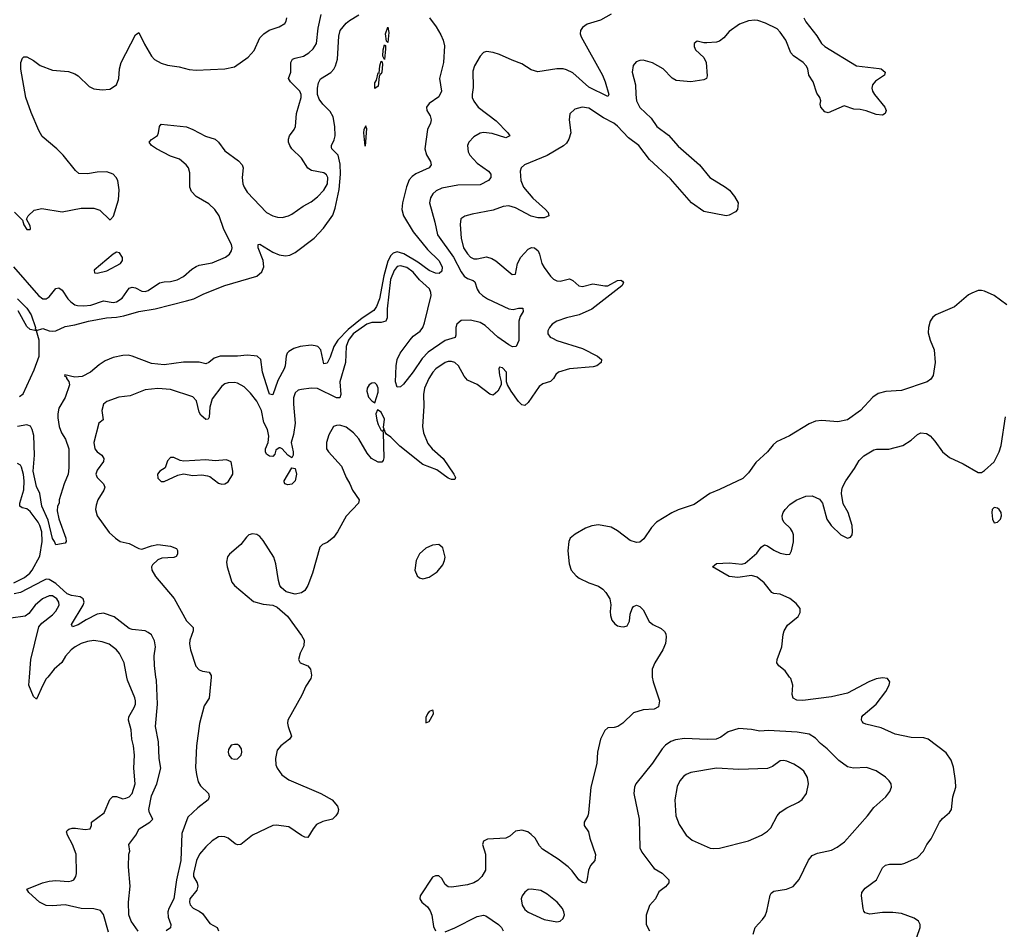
# Model space of a CAD drawing. Header units: inches. Extents: x 1449094 to 1618372, y 389908 to 534307.
# Tile 184 of 256: x 1532884 to 1539053, y 428420 to 434118. Entities that reach past the tile are written whole.
import ezdxf

# ---------------------------------------------------------------- set-up
doc = ezdxf.new("R2010")
doc.units = ezdxf.units.IN
doc.header["$MEASUREMENT"] = 0
doc.layers.add('B5432', color=7, linetype='Continuous')
doc.layers.add('B5433', color=7, linetype='Continuous')

msp = doc.modelspace()

# ---------------------------------------------------------------- linework, layer by layer
at = {"layer": 'B5432', "color": 5}
for points, elevation in [([(1533440.8, 428400.8), (1533410, 428512.6), (1533390, 428537.5), (1533350, 428547.7), (1533270, 428549.4), (1533170, 428572.2), (1533090, 428565.6), (1533050, 428568.1), (1533007.8, 428590), (1532941, 428650), (1532929.7, 428670), (1533027.3, 428710), (1533070, 428720.9), (1533110, 428725), (1533190, 428719.7), (1533210, 428722.4), (1533223.6, 428730), (1533237.2, 428750), (1533240.4, 428770), (1533237.7, 428890), (1533215.9, 428950), (1533184.7, 429010), (1533178, 429030), (1533182.3, 429037.7), (1533192.2, 429047.8), (1533213.3, 429053.3), (1533234.2, 429054.2), (1533295.3, 429044.7), (1533326, 429050), (1533334.7, 429070), (1533335.1, 429090), (1533412.9, 429150), (1533450, 429233), (1533467.6, 429252.4), (1533490, 429251.8), (1533530, 429237.8), (1533550, 429240.3), (1533570, 429250.4), (1533588.8, 429271.2), (1533607.2, 429330), (1533598.7, 429430), (1533604.7, 429510), (1533598.3, 429570), (1533586.4, 429610), (1533583.8, 429670), (1533566.6, 429730), (1533568.7, 429750), (1533602.4, 429810), (1533609.8, 429830), (1533610.9, 429850), (1533606.9, 429870), (1533560.6, 429980.6), (1533556.8, 430000)], 580), ([(1533060.4, 430000), (1533051.3, 429988.7), (1533029.2, 429950), (1532990, 429860.9), (1532970, 429878), (1532942.8, 429950), (1532946.5, 430000)], 580), ([(1533627.2, 428407.2), (1533582, 428470), (1533569.3, 428510), (1533565.2, 428590), (1533577.2, 428690), (1533565.2, 428810), (1533569, 428890), (1533574, 428910), (1533569.2, 428950), (1533612.7, 429010), (1533632.7, 429050), (1533700.9, 429090), (1533719.5, 429110), (1533696.9, 429150), (1533694.6, 429170), (1533710, 429254.9), (1533743, 429330), (1533768.5, 429430), (1533759.2, 429490), (1533753.6, 429593.6), (1533735.8, 429690), (1533748.2, 429830), (1533741, 429981), (1533738.4, 430000)], 560), ([(1534083.6, 430000), (1534072.5, 429867.5), (1534041.1, 429818.9), (1534012.1, 429707.9), (1533991.9, 429570), (1533987, 429433), (1533991.3, 429390), (1534003.3, 429343.3), (1534018, 429318), (1534067.3, 429270), (1534071.3, 429250), (1534064.7, 429230), (1533999.6, 429180.4), (1533938.9, 429121.1), (1533900.6, 429019.4), (1533894.8, 428850), (1533866.6, 428730), (1533850, 428609.5), (1533818.4, 428550), (1533813.4, 428530), (1533815.1, 428495.1), (1533831.4, 428450), (1533830.2, 428429.8), (1533802, 428410)], 560), ([(1534710.4, 430000), (1534708.7, 429990), (1534677.9, 429942.1), (1534653, 429887), (1534565, 429730), (1534562.2, 429710), (1534565.8, 429690), (1534588.2, 429630), (1534575.5, 429610), (1534521.6, 429570), (1534498.7, 429541.3), (1534487, 429490), (1534490.3, 429450), (1534497.6, 429430), (1534527.4, 429387.4), (1534570, 429356), (1534770.5, 429270), (1534842.8, 429230), (1534874.8, 429190), (1534881, 429170), (1534878, 429150), (1534866, 429130), (1534844.7, 429110), (1534784, 429096), (1534744.2, 429075.8), (1534723, 429050), (1534690, 428994), (1534670, 428996), (1534650, 429006.6), (1534570, 429060.8), (1534491.1, 429071.1), (1534470, 429069.9), (1534343.1, 429010), (1534270, 428951.3), (1534250, 428948.5), (1534234.9, 428954.9), (1534190, 428989.6), (1534170, 428999.7), (1534150, 429002), (1534130, 428998), (1534090, 428972.8), (1534050, 428936.3), (1534010.2, 428889.8), (1533992.6, 428850), (1533973.8, 428770), (1533972.9, 428750), (1533996.5, 428710), (1534001.3, 428690), (1533994.5, 428665.5), (1533950.3, 428610), (1533948.1, 428590), (1533953, 428573), (1533971.6, 428551.6), (1534010, 428533.4), (1534030, 428518.7), (1534075.3, 428455.3), (1534122, 428430), (1534130.3, 428410)], 580), ([(1536847.9, 430000), (1536852.8, 429970), (1536893.4, 429850), (1536886.2, 429813.8), (1536860.4, 429799.6), (1536790, 429795.1), (1536730, 429775.6), (1536663, 429710), (1536633, 429690), (1536610, 429683.6), (1536570, 429682.7), (1536550, 429666), (1536522.6, 429610), (1536505.3, 429530), (1536501.3, 429458.7), (1536463.8, 429310), (1536448.5, 429150), (1536443.7, 429130), (1536421.6, 429090), (1536421.6, 429070), (1536448.4, 429030), (1536457.6, 428990), (1536492.5, 428887.5), (1536487.3, 428850), (1536461.7, 428818.3), (1536448.9, 428791.1), (1536437, 428723), (1536430, 428709.4), (1536410, 428712), (1536388.3, 428730), (1536345.6, 428785.6), (1536320.5, 428810), (1536259, 428859), (1536160.6, 428920.6), (1536142, 428942), (1536113.5, 428990), (1536090, 429013.8), (1536067.3, 429030), (1536030, 429039.8), (1535990, 429034), (1535956.1, 429003.9), (1535930, 428990.9), (1535815.3, 428984.7), (1535790, 428972), (1535784.4, 428950), (1535802.3, 428890), (1535804, 428790), (1535780.8, 428750), (1535754.4, 428725.6), (1535730, 428710.8), (1535690, 428699), (1535590, 428683.5), (1535570, 428685.6), (1535550, 428699.3), (1535530, 428737.2), (1535510, 428754.5), (1535490, 428755.6), (1535470, 428746.6), (1535393, 428630), (1535390.6, 428610), (1535404, 428590), (1535439.4, 428559.4), (1535456, 428536), (1535467.1, 428507.1), (1535476.5, 428436.5), (1535490.3, 428410.3)], 620), ([(1538505.6, 428370), (1538527.3, 428430), (1538527, 428450), (1538515.1, 428470), (1538489.3, 428490), (1538410, 428517.6), (1538354.4, 428525.6), (1538290, 428525.7), (1538210, 428515.1), (1538182.7, 428522.7), (1538173.8, 428533.8), (1538169.6, 428550), (1538158.4, 428630), (1538160.9, 428650), (1538182.2, 428677.8), (1538252, 428730), (1538290, 428804), (1538310, 428821.6), (1538333.3, 428826.7), (1538410, 428828.4), (1538430, 428834.4), (1538509.7, 428870.3), (1538547.6, 428910), (1538567.3, 428950), (1538594.6, 428985.4), (1538647.8, 429090), (1538666.7, 429113.3), (1538709.7, 429150.3), (1538722.9, 429170), (1538731.2, 429248.8), (1538749.7, 429310.3), (1538748.7, 429350), (1538735, 429435), (1538720.2, 429479.8), (1538690, 429525.1), (1538576, 429610), (1538550, 429618.3), (1538470, 429622), (1538370, 429642.6), (1538281.4, 429681.4), (1538185.3, 429705.3), (1538171.3, 429711.3), (1538162.3, 429722.3), (1538158.4, 429730), (1538161.6, 429750), (1538170, 429762), (1538251.2, 429830), (1538311.5, 429910), (1538332, 429950), (1538336, 429970), (1538322, 429990), (1538290, 429995.1), (1538250, 429988.2), (1538205.5, 429970), (1538070, 429899.8), (1537970, 429875.5), (1537792.2, 429852.2), (1537754.5, 429854.5), (1537730, 429866.6), (1537724.2, 429890), (1537728, 429950), (1537715.6, 429990), (1537708.3, 430000)], 620), ([(1537479.6, 428390), (1537492.7, 428430), (1537539.3, 428480.7), (1537555.1, 428504.9), (1537566.1, 428533.9), (1537585.7, 428634.3), (1537593.3, 428646.7), (1537610, 428658), (1537689.6, 428670.4), (1537731.3, 428688.7), (1537768.2, 428731.8), (1537826.4, 428853.6), (1537850, 428881.6), (1537884.1, 428895.9), (1537970, 428914.9), (1538005.9, 428934.1), (1538051.6, 428968.4), (1538196.2, 429130), (1538236.6, 429183.4), (1538311.8, 429250), (1538336.8, 429283.2), (1538346.3, 429310), (1538344.7, 429330), (1538333, 429350), (1538310, 429372.4), (1538250, 429413.3), (1538190, 429433.1), (1538108.6, 429428.6), (1538070, 429437.2), (1538017, 429477), (1537944.4, 429550), (1537902.7, 429582.7), (1537870, 429616.4), (1537830, 429642), (1537755.4, 429655.4), (1537575.4, 429664.6), (1537520.9, 429660.9), (1537470, 429671.3), (1537390, 429677), (1537322.6, 429657.4), (1537276.4, 429623.6), (1537249.1, 429610.9), (1537191.8, 429608.2), (1537050, 429614.4), (1536993.8, 429606.2), (1536964.6, 429595.4), (1536930, 429572.6), (1536908.9, 429550), (1536850, 429460.5), (1536744.7, 429330), (1536736.9, 429310), (1536731.3, 429270), (1536765.3, 429110), (1536770.5, 428930), (1536783.4, 428903.4), (1536850.4, 428810.4), (1536859.8, 428799.8), (1536910, 428770.6), (1536950.8, 428730), (1536950.8, 428710), (1536930, 428686), (1536890, 428654), (1536868.7, 428611.3), (1536830.3, 428569.7), (1536810, 428508), (1536809, 428450), (1536830.6, 428410)], 640), ([(1535550, 428404), (1535610, 428429.2), (1535750, 428499.6), (1535790, 428508.9), (1535804.1, 428504.1), (1535883.7, 428450), (1535903.1, 428430), (1535912.9, 428410)], 620)]:
    msp.add_lwpolyline(points, dxfattribs=dict(at, elevation=elevation))
for points, elevation in [([(1535471.8, 429791.8), (1535450, 429784), (1535438.8, 429770), (1535430, 429746), (1535430, 429714), (1535450, 429722), (1535477.2, 429770), (1535475.3, 429790)], 620), ([(1534230, 429578), (1534210, 429572.3), (1534193.7, 429546.3), (1534190.7, 429530), (1534194.8, 429510), (1534212, 429490), (1534230, 429484.9), (1534250, 429488), (1534271.8, 429510), (1534277, 429530), (1534275.1, 429550), (1534261.2, 429570), (1534250, 429577)], 580), ([(1537670, 429477.2), (1537650, 429474.7), (1537600.8, 429439.2), (1537570, 429426.2), (1537390, 429420.9), (1537250, 429428.8), (1537090, 429401.4), (1537059.5, 429390), (1537042.5, 429377.5), (1537020.3, 429350), (1537004.8, 429315.2), (1536989.2, 429230), (1536996, 429130), (1537015.4, 429075.4), (1537059.3, 429010), (1537097.5, 428977.5), (1537210, 428928.7), (1537230, 428925.3), (1537270, 428928.8), (1537450, 428974.6), (1537532.7, 429010), (1537570, 429034.9), (1537590, 429055.5), (1537631.2, 429130), (1537650, 429153.1), (1537690, 429181.5), (1537764.4, 429215.6), (1537787.9, 429232.1), (1537815.1, 429270), (1537827.1, 429330), (1537820.4, 429370), (1537797.2, 429410), (1537774.3, 429430), (1537734.1, 429454.1), (1537690, 429473.5)], 660), ([(1536088.4, 428671.6), (1536070, 428669.4), (1536050, 428653.2), (1536033, 428630), (1536027, 428610), (1536032, 428570), (1536050, 428543.1), (1536070, 428526), (1536170, 428480.3), (1536250, 428466), (1536270, 428470.7), (1536290, 428486.8), (1536297, 428510), (1536294, 428530), (1536284.5, 428550), (1536251.6, 428590), (1536190, 428639.7), (1536150, 428663.6)], 640)]:
    msp.add_lwpolyline(points, close=True, dxfattribs=dict(at, elevation=elevation))
at = {"layer": 'B5433', "color": 5}
for points, elevation in [([(1532846.5, 432570), (1533001.8, 432390), (1533030, 432369.3), (1533050, 432369.1), (1533070, 432381.1), (1533110, 432434.4), (1533130, 432438.7), (1533150, 432423.1), (1533185.8, 432370), (1533205.4, 432350), (1533230, 432332.7), (1533247.1, 432327.1), (1533285.7, 432325.7), (1533330, 432330.7), (1533410, 432356.8), (1533470, 432346), (1533490, 432350.1), (1533525.6, 432374.4), (1533570, 432436), (1533590, 432443), (1533610, 432438.2), (1533650, 432418.2), (1533670, 432416), (1533690, 432421.5), (1533759.6, 432470), (1533790, 432476.8), (1533830, 432478.4), (1533870.5, 432489.5), (1533910, 432510.2), (1533964, 432556), (1533990, 432572.1), (1534010, 432580.2), (1534090, 432594.9), (1534173.2, 432630), (1534199.5, 432650), (1534211.5, 432670), (1534214.7, 432690), (1534211.1, 432710), (1534163.8, 432803.8), (1534135.3, 432890), (1534107.1, 432930), (1534070, 432964.4), (1533990, 433009.6), (1533960.9, 433040.9), (1533949.7, 433070), (1533950, 433158), (1533941.6, 433190), (1533927.6, 433210), (1533884.8, 433244.8), (1533830, 433263.5), (1533740.9, 433310), (1533709.3, 433330), (1533696, 433350), (1533710, 433366.8), (1533747.5, 433392.5), (1533755.1, 433410), (1533759.5, 433450), (1533770, 433464), (1533930, 433446), (1533970, 433430.3), (1534049.3, 433389.3), (1534110.2, 433370.2), (1534130, 433350.4), (1534170, 433295.8), (1534254.9, 433234.9), (1534278, 433210), (1534284.4, 433190), (1534278.7, 433130), (1534282.3, 433090), (1534290, 433068.2), (1534310, 433037.6), (1534430, 432910.3), (1534470, 432888.8), (1534500.8, 432880.8), (1534530, 432879.6), (1534568.6, 432888.6), (1534590, 432899), (1534661.3, 432950), (1534710, 432977.8), (1534750, 433009.3), (1534789.8, 433050), (1534813.4, 433090), (1534815.2, 433130), (1534807, 433147), (1534790, 433158), (1534712.5, 433172.5), (1534690, 433188.2), (1534650.5, 433250.5), (1534589.7, 433310), (1534576, 433330), (1534568.4, 433351.6), (1534568.3, 433370), (1534574.7, 433390), (1534604.5, 433430), (1534612, 433450), (1534619.3, 433530), (1534648.2, 433630), (1534647.2, 433650), (1534639.3, 433670), (1534580.5, 433730), (1534569.6, 433750), (1534584.2, 433790), (1534582.5, 433850), (1534592.8, 433870), (1534610, 433878), (1534663.6, 433890), (1534696, 433910), (1534724.2, 433935.8), (1534743.7, 433970), (1534755, 434065), (1534773.3, 434150)], 560), ([(1532852.8, 432912.8), (1532902, 432862), (1532910, 432834), (1532930, 432804.7), (1532950, 432804.7), (1532951.8, 432810), (1532950, 432826), (1532928, 432868), (1532938, 432890), (1532975.1, 432924.9), (1533024.1, 432935.9), (1533150, 432915.3), (1533270, 432937.6), (1533350, 432938), (1533385.8, 432925.8), (1533450, 432864.7), (1533454, 432866), (1533472.5, 432887.5), (1533502.7, 432990), (1533506.8, 433053.2), (1533498.4, 433110), (1533489.5, 433130), (1533469.2, 433150), (1533430, 433164.2), (1533370, 433162.4), (1533310, 433151.6), (1533255.5, 433155.5), (1533234, 433174), (1533156.9, 433270), (1533118, 433310), (1533026, 433386), (1533004.4, 433424.4), (1532956.2, 433536.2), (1532923.9, 433630), (1532891.5, 433808.5), (1532892, 433850), (1532902, 433878), (1532910, 433886), (1532930, 433884.9), (1532970, 433863), (1533011.9, 433831.9), (1533090, 433801.6), (1533190, 433793), (1533230, 433779.1), (1533250, 433766.8), (1533319.3, 433699.3), (1533350, 433684.9), (1533402, 433678), (1533450, 433683), (1533492, 433710), (1533506, 433750), (1533510.7, 433810), (1533521.1, 433850), (1533610, 434023.8), (1533630, 434037.3), (1533665.5, 433965.5), (1533710.4, 433890), (1533730, 433868.4), (1533770, 433844.9), (1533810, 433834), (1533883.8, 433823.8), (1533946.6, 433806.6), (1533990, 433801.3), (1534169.5, 433810.5), (1534230, 433822), (1534315.8, 433884.2), (1534353.9, 433926.1), (1534390, 434004), (1534414, 434030), (1534447.7, 434052.3), (1534510, 434074), (1534545.3, 434094.7), (1534555.1, 434110), (1534558.7, 434130)], 580), ([(1532870, 432370.2), (1532930.1, 432310), (1532955.9, 432270), (1532983.7, 432190), (1532982, 432182), (1532990, 432171), (1533030, 432183.5), (1533069.1, 432169.1), (1533090, 432166.4), (1533110.8, 432169.2), (1533170, 432197), (1533230, 432205.7), (1533315.1, 432230), (1533429.2, 432250.8), (1533490, 432254.1), (1533537.9, 432262.1), (1533630, 432290.1), (1533733, 432307), (1533930, 432356.4), (1533975.1, 432370), (1534039, 432401), (1534170, 432454), (1534370, 432512.3), (1534400.8, 432539.2), (1534414.2, 432570), (1534409.9, 432610), (1534378, 432690), (1534378, 432710), (1534390, 432711.5), (1534470, 432661.3), (1534510, 432644.9), (1534550, 432638.7), (1534577.4, 432642.6), (1534610, 432660.5), (1534730, 432750.4), (1534787.6, 432812.4), (1534845.9, 432894.1), (1534861.6, 432938.4), (1534885.6, 433054.4), (1534894.2, 433150), (1534892.8, 433212.8), (1534878.9, 433270), (1534840.9, 433310), (1534838.9, 433318.9), (1534837.3, 433330), (1534855.2, 433364.8), (1534861.2, 433390), (1534859.1, 433450), (1534849.1, 433509.1), (1534830, 433543.8), (1534783.7, 433590), (1534760.7, 433620.7), (1534750.9, 433650), (1534751.2, 433688.8), (1534757.1, 433722.9), (1534770, 433747.9), (1534833, 433787), (1534852.4, 433807.6), (1534863.2, 433830), (1534875.1, 433870), (1534884.7, 434015.3), (1534893.4, 434050), (1534930, 434096.6), (1534950, 434113.5), (1535010, 434148.3)], 540), ([(1535452.1, 434130), (1535493.3, 434073.3), (1535523, 434023), (1535537.4, 433990), (1535546.2, 433953.8), (1535540.2, 433850), (1535514.3, 433750), (1535528, 433670), (1535510, 433635.1), (1535450, 433594), (1535433.4, 433570), (1535436.3, 433550), (1535456.5, 433516.5), (1535462, 433490), (1535458, 433470), (1535440.3, 433430), (1535422.6, 433310), (1535432.4, 433272.4), (1535457.6, 433230), (1535462.4, 433210), (1535450.4, 433190), (1535366.7, 433153.3), (1535343.3, 433136.7), (1535325.2, 433114.8), (1535308.1, 433071.9), (1535283, 432970), (1535277.8, 432930), (1535290.1, 432890.1), (1535349.7, 432789.7), (1535439.4, 432679.4), (1535511.2, 432610), (1535531.5, 432570), (1535530, 432542), (1535512.8, 432527.2), (1535490, 432529.7), (1535450, 432546.8), (1535378.9, 432598.9), (1535291.9, 432651.9), (1535250, 432663.5), (1535224.1, 432655.9), (1535210, 432641.4), (1535190, 432605.5), (1535165.9, 432514.1), (1535138.2, 432370), (1535119.3, 432320.7), (1535103, 432297), (1535030, 432247.9), (1534942.6, 432177.4), (1534878.6, 432110), (1534852.8, 432070), (1534830, 432003.5), (1534810, 431966.6), (1534790, 431961.6), (1534771.6, 432050), (1534752.1, 432070), (1534735.7, 432075.7), (1534710, 432078.2), (1534642.3, 432070), (1534601.6, 432058.4), (1534570, 432039.3), (1534559.8, 432030), (1534554, 432010), (1534548, 431950), (1534541.6, 431930), (1534502.7, 431857.3), (1534470, 431767.8), (1534450, 431772.2), (1534443.2, 431790), (1534406, 431910), (1534395, 431990), (1534371.8, 432010), (1534353, 432013), (1534310, 432015.8), (1534250, 432010.6), (1534140.7, 432010), (1534102.4, 431997.6), (1534070, 431969.7), (1534050, 431962.2), (1534010, 431972.5), (1533910, 431972), (1533790, 431956), (1533710, 431963.5), (1533590, 432011.2), (1533563.7, 432016.3), (1533530, 432015.1), (1533470, 432002), (1533419.9, 431980.1), (1533383.1, 431956.9), (1533328.2, 431910), (1533276.6, 431883.4), (1533230, 431878.9), (1533167, 431893), (1533164.9, 431890), (1533178.4, 431878.4), (1533178.4, 431870), (1533191.5, 431851.5), (1533196.9, 431830), (1533169, 431751), (1533130, 431684), (1533123.1, 431650), (1533123.4, 431623.4), (1533131.7, 431570), (1533147.2, 431530), (1533171.3, 431490), (1533191.8, 431430), (1533192.6, 431310), (1533187.2, 431270), (1533163, 431210), (1533131.3, 431110), (1533132, 431090), (1533122, 431070), (1533118.8, 431041.2), (1533130, 430991.3), (1533174.6, 430870), (1533175.3, 430850), (1533170, 430839.3), (1533110, 430829.2), (1533103, 430850), (1533090, 430867.3), (1533063.4, 430983.4), (1533022.8, 431070), (1533009.9, 431149.9), (1532990, 431194.5), (1532969.6, 431290), (1532977, 431390), (1532972.6, 431512.6), (1532963.4, 431550), (1532951.6, 431571.6), (1532930, 431580.8), (1532870, 431568.6)], 540), ([(1536590, 434153), (1536524.1, 434115.9), (1536440.5, 434090), (1536410.4, 434070), (1536398, 434050), (1536396, 434030), (1536401.5, 434010), (1536535.2, 433770), (1536552.2, 433730), (1536576, 433650), (1536570, 433638), (1536450, 433696.5), (1536350, 433785.5), (1536310, 433804.6), (1536290, 433809.9), (1536250, 433811.1), (1536130, 433791.6), (1536090, 433803.8), (1536030, 433842.7), (1535970, 433864), (1535890, 433901.1), (1535850, 433912.6), (1535810, 433918), (1535790, 433913.6), (1535770, 433889.3), (1535733.7, 433830), (1535723.2, 433796.8), (1535725.8, 433694.2), (1535718.9, 433650), (1535720.3, 433630), (1535730, 433608), (1535756.4, 433570), (1535870, 433485.3), (1535943.8, 433410), (1535956.3, 433390), (1535930, 433378.7), (1535844.5, 433404.5), (1535790, 433410.6), (1535770, 433406.8), (1535730, 433384), (1535698, 433350), (1535690.3, 433329.7), (1535693.4, 433290), (1535704.6, 433270), (1535750, 433219.6), (1535822.6, 433170), (1535836.1, 433150), (1535837.4, 433130), (1535821.1, 433110), (1535770, 433083.4), (1535630, 433082.1), (1535530, 433063.2), (1535494.9, 433045.1), (1535473.6, 433026.4), (1535458.3, 433001.7), (1535451.1, 432970), (1535485.9, 432850), (1535502.3, 432770), (1535602.5, 432630), (1535650, 432538.9), (1535670, 432511.8), (1535690, 432496.2), (1535725, 432485), (1535736.2, 432476.2), (1535750.8, 432430), (1535763, 432410), (1535783.5, 432390), (1535816.5, 432370), (1535950, 432306.4), (1535977, 432303), (1536010.4, 432310.4), (1536036, 432310), (1536038, 432290), (1536020.4, 432259.6), (1536011.5, 432228.5), (1536012, 432108), (1535996, 432070), (1535972.3, 432067.7), (1535950, 432081.1), (1535881.2, 432130), (1535801.9, 432201.9), (1535770, 432222.2), (1535710, 432235.4), (1535650, 432232.7), (1535624, 432210), (1535617.9, 432190), (1535617.5, 432142.5), (1535613, 432127), (1535550, 432108.1), (1535443.8, 432036.2), (1535405.3, 431994.7), (1535350, 431911.8), (1535290, 431835.6), (1535270, 431818.4), (1535250, 431816), (1535238.5, 431850), (1535243.2, 431950), (1535250, 431990.4), (1535268.5, 432030), (1535330, 432113), (1535350, 432135), (1535392.6, 432167.4), (1535410.3, 432189.7), (1535421.3, 432218.7), (1535462.2, 432390), (1535461.3, 432410), (1535451.6, 432431.6), (1535389.2, 432489.2), (1535350, 432536.6), (1535310, 432565.5), (1535270, 432577.1), (1535250, 432571.1), (1535230, 432547.5), (1535206.8, 432490), (1535186, 432306), (1535186.3, 432250), (1535177.5, 432230), (1535150, 432220.7), (1535090, 432221.5), (1535058.6, 432210), (1534974.7, 432150), (1534944.2, 432110), (1534930.7, 432070), (1534925.3, 431970), (1534889.6, 431850.4), (1534896.8, 431770), (1534890.9, 431749.1), (1534870, 431749.9), (1534750, 431807.7), (1534710, 431809.7), (1534650, 431802.4), (1534630, 431797.6), (1534610, 431781.2), (1534600.3, 431750), (1534599.1, 431710), (1534609.5, 431590), (1534600.6, 431519.4), (1534586, 431470), (1534598.4, 431410), (1534597.1, 431390), (1534590, 431374), (1534564, 431390), (1534529.4, 431429.4), (1534516.6, 431436.6), (1534510, 431436.2), (1534490, 431420.5), (1534483.3, 431396.7), (1534470, 431382), (1534450, 431384.6), (1534430, 431397.3), (1534424.3, 431410), (1534424.1, 431430), (1534440.7, 431470), (1534446, 431510), (1534436.3, 431550), (1534415, 431595), (1534400.5, 431670), (1534370, 431727.6), (1534330, 431779.3), (1534290, 431818.8), (1534250, 431841.2), (1534230, 431845.3), (1534190, 431844.1), (1534170, 431836.8), (1534150, 431821.5), (1534090, 431743.5), (1534076.4, 431690), (1534072.5, 431627.5), (1534064.5, 431615.5), (1534050, 431614), (1534020, 431640), (1534010, 431659.3), (1533991.4, 431730), (1533970, 431755), (1533830, 431802.3), (1533750, 431806.7), (1533670, 431798.7), (1533577.3, 431762.7), (1533505.8, 431754.2), (1533430, 431725.7), (1533410, 431709.6), (1533399.8, 431670), (1533407.7, 431612.3), (1533380.5, 431590), (1533349.2, 431470), (1533354.6, 431430), (1533370, 431410.4), (1533399.1, 431390), (1533412.2, 431370), (1533410.3, 431350), (1533370, 431296.9), (1533362.2, 431270), (1533369.5, 431249.5), (1533408.7, 431210), (1533418.7, 431190), (1533411.8, 431170), (1533374.7, 431110), (1533363.2, 431076.8), (1533359.7, 431050), (1533369.2, 431010), (1533445.3, 430905.3), (1533483.8, 430870), (1533514, 430850), (1533570, 430836.2), (1533630, 430805), (1533650, 430801.6), (1533710, 430822.2), (1533750, 430829.5), (1533830, 430819.3), (1533866.1, 430806.1), (1533873.5, 430793.5), (1533874, 430770), (1533864.9, 430755.1), (1533851, 430749), (1533775.6, 430744.4), (1533750, 430734.9), (1533717.5, 430702.5), (1533710.1, 430690), (1533711.4, 430670), (1533735.3, 430630), (1533851.8, 430491.8), (1533930, 430351.1), (1533971.6, 430310), (1533972.2, 430290), (1533950.2, 430230), (1533947.9, 430207.9), (1533954.4, 430170), (1533988.8, 430068.8), (1534010, 430044.6), (1534030, 430036.9), (1534071.4, 430031.4), (1534084.4, 430010), (1534083.6, 430000)], 560), ([(1537796.8, 434130), (1537810, 434105.5), (1537878.1, 434018.1), (1537908.4, 433970), (1537928.2, 433950), (1538128.2, 433828.2), (1538270, 433813.4), (1538281, 433810), (1538306.8, 433790), (1538302.8, 433770), (1538246, 433734), (1538228.4, 433710), (1538224.4, 433690), (1538228.5, 433670), (1538239.3, 433650), (1538305.5, 433570), (1538312.7, 433550), (1538306, 433530), (1538290, 433520.9), (1538250, 433524.2), (1538187.9, 433547.9), (1538150, 433555.6), (1538110, 433557), (1538050, 433579), (1537950, 433534), (1537930, 433541.2), (1537904.2, 433570), (1537900.7, 433590), (1537903.7, 433610), (1537897, 433630), (1537878.8, 433658.8), (1537855.5, 433730), (1537828.5, 433770), (1537821.5, 433810), (1537812.1, 433830), (1537792.4, 433850), (1537731.7, 433891.7), (1537715, 433910), (1537685.6, 433990), (1537650, 434040.3), (1537630, 434060.9), (1537557, 434097), (1537510, 434112.3), (1537490, 434115), (1537450, 434110.8), (1537394, 434090), (1537330, 434045.1), (1537296.4, 434003.6), (1537270, 433984.5), (1537250, 433978), (1537190, 433972.5), (1537170, 433972.9), (1537130, 433982.9), (1537110.7, 433970), (1537110.4, 433950), (1537118, 433930), (1537170, 433881.1), (1537186.2, 433850), (1537192.8, 433767.2), (1537187.3, 433750), (1537170, 433740.5), (1537090, 433729.8), (1536998, 433738), (1536972, 433752), (1536916.4, 433810), (1536850, 433847.4), (1536790, 433865.1), (1536770, 433863), (1536746.3, 433853.7), (1536729, 433831), (1536722.3, 433790), (1536743.2, 433710), (1536744.1, 433650), (1536750, 433610.8), (1536770, 433567.2), (1536841.1, 433501.1), (1536875.8, 433450), (1536950, 433394.7), (1537010, 433326.9), (1537143.8, 433210), (1537207.7, 433130), (1537306.8, 433070), (1537330.7, 433050), (1537362.8, 433010), (1537386, 432970), (1537381, 432930), (1537370, 432915.3), (1537330, 432894), (1537310, 432889.5), (1537170, 432916.2), (1537094.5, 432970), (1536962.3, 433122.3), (1536830, 433242.2), (1536762.9, 433330), (1536698.1, 433378.1), (1536630, 433451.7), (1536606.3, 433470), (1536543, 433503), (1536450, 433563.1), (1536409.1, 433570.9), (1536362, 433558), (1536332.2, 433527.8), (1536327, 433490), (1536338.3, 433410), (1536325.3, 433370), (1536310, 433344.2), (1536292.3, 433327.7), (1536190, 433267.6), (1536048.2, 433210), (1536027.2, 433190), (1536019.6, 433170), (1536024.1, 433110), (1536041.5, 433070), (1536100.5, 433000.5), (1536179.3, 432930), (1536195.5, 432910), (1536198.8, 432890), (1536170, 432876.2), (1536130, 432877.4), (1536090, 432888.3), (1535990, 432940.4), (1535950, 432951.8), (1535913.1, 432946.9), (1535850, 432924.1), (1535719.7, 432900.3), (1535673, 432887), (1535648.5, 432870), (1535644.4, 432835.6), (1535651.1, 432748.9), (1535666, 432690), (1535690, 432651.3), (1535710, 432631.2), (1535730, 432620.6), (1535750, 432619.7), (1535810, 432632.6), (1535842.2, 432622.2), (1535868.2, 432608.2), (1535970, 432521), (1535990, 432524.7), (1536002.9, 432590), (1536025.1, 432630), (1536070, 432681.3), (1536090.4, 432690.4), (1536110, 432688.4), (1536132.7, 432670), (1536142, 432650), (1536156.5, 432590), (1536170, 432564.9), (1536211.1, 432511.1), (1536230, 432492.2), (1536250, 432481.7), (1536270, 432480.3), (1536330, 432494.6), (1536350, 432484.9), (1536388, 432450), (1536410, 432446.5), (1536475.6, 432464.4), (1536549.6, 432450.4), (1536570, 432450.4), (1536630, 432484.9), (1536650, 432486.8), (1536661, 432481), (1536666.8, 432470), (1536656.3, 432450), (1536470, 432304.6), (1536390, 432268.2), (1536310, 432250.6), (1536250.9, 432229.1), (1536221.1, 432210), (1536203.1, 432190), (1536193.1, 432170), (1536193.4, 432150), (1536208.7, 432130), (1536222, 432122), (1536250, 432107.5), (1536410, 432058.6), (1536504.4, 432010), (1536530.4, 431990), (1536528, 431970), (1536500.7, 431950), (1536477.1, 431942.9), (1536330, 431931.9), (1536260.4, 431910), (1536244.1, 431895.9), (1536228.9, 431870), (1536210, 431851.1), (1536162.5, 431837.5), (1536139.4, 431820.6), (1536070, 431719.7), (1536050, 431702), (1536030, 431706), (1536010, 431725.6), (1535964.4, 431790), (1535940.9, 431830), (1535934.5, 431850), (1535934.7, 431910), (1535910, 431938), (1535890, 431942), (1535885.5, 431930), (1535890, 431892), (1535902, 431850), (1535900.5, 431830), (1535880.3, 431790), (1535850, 431766.9), (1535830, 431772.4), (1535750, 431832.9), (1535690, 431859.1), (1535670, 431884.7), (1535633.6, 431950), (1535610.4, 431970.4), (1535590, 431977.1), (1535570, 431976.5), (1535550, 431969.7), (1535491.7, 431930), (1535473.2, 431910), (1535447.1, 431870), (1535420.6, 431810), (1535415, 431770), (1535416.5, 431696.5), (1535408.9, 431570), (1535414.8, 431530), (1535442.3, 431462.3), (1535469, 431429), (1535537.3, 431370), (1535604.9, 431270), (1535614, 431250), (1535610, 431238), (1535590, 431237.2), (1535570, 431245.6), (1535497.9, 431297.9), (1535410, 431330.7), (1535266.5, 431446.5), (1535210, 431502.6), (1535182.4, 431522.4), (1535173.3, 431533.3), (1535170, 431548), (1535162, 431542), (1535168, 431552), (1535164, 431564), (1535170, 431615.3), (1535150, 431659.5), (1535126.8, 431673.2), (1535116.3, 431650), (1535121.7, 431610), (1535130, 431582.8), (1535150, 431544.7), (1535159.8, 431539.8), (1535161, 431530), (1535165.7, 431374.3), (1535162.8, 431357.2), (1535154.3, 431345.7), (1535130, 431345.4), (1535088, 431370), (1535061.7, 431401.7), (1535010, 431492.8), (1534976.9, 431530), (1534930, 431565.7), (1534890, 431577.4), (1534870, 431576.9), (1534851, 431570), (1534821.8, 431518.2), (1534806.4, 431470), (1534806, 431430), (1534819.1, 431410), (1534901.3, 431321.3), (1534930, 431250.8), (1534954, 431210), (1534970.4, 431170), (1535010.4, 431110), (1535008.2, 431090), (1534930, 431007.3), (1534875.3, 430910), (1534850, 430874.5), (1534810, 430842.9), (1534781, 430830), (1534765.8, 430814.2), (1534718.7, 430650), (1534690, 430573.2), (1534670, 430542), (1534650, 430527.3), (1534610, 430519.5), (1534554.2, 430534.2), (1534522, 430562), (1534514, 430574), (1534505.3, 430605.3), (1534489.7, 430710), (1534476, 430750), (1534410, 430854.5), (1534390, 430879.5), (1534370, 430894), (1534343.4, 430896.6), (1534321, 430890), (1534304.7, 430875.3), (1534270.6, 430830), (1534198, 430770), (1534186.6, 430753.4), (1534180.7, 430719.3), (1534183.7, 430690), (1534214.3, 430594.3), (1534230, 430573), (1534350, 430473.4), (1534410, 430456.4), (1534470, 430450.7), (1534498.3, 430438.3), (1534561.4, 430381.4), (1534650, 430260.7), (1534666, 430230), (1534665.5, 430194.5), (1534641, 430150), (1534631.3, 430110), (1534642, 430090), (1534690, 430071), (1534706, 430050), (1534712.7, 430012.7), (1534710.4, 430000)], 580), ([(1539070, 432332.3), (1538990, 432389.5), (1538930, 432417), (1538910, 432422), (1538890, 432420.7), (1538850, 432405.6), (1538830, 432394), (1538741, 432319), (1538624.9, 432270), (1538605.5, 432254.5), (1538588.5, 432230), (1538577.6, 432190), (1538577.3, 432157.3), (1538588.7, 432110), (1538614.6, 432050), (1538621.3, 431970), (1538608, 431890), (1538593.7, 431866.3), (1538571, 431850), (1538410, 431795.1), (1538310.4, 431789.6), (1538263.9, 431776.1), (1538230, 431752.7), (1538153.4, 431670), (1538070, 431612), (1538010, 431598.4), (1537910, 431607.6), (1537870, 431603.6), (1537830, 431587.3), (1537707.9, 431512.1), (1537626, 431474), (1537604.9, 431455.1), (1537570.4, 431410), (1537496.4, 431343.6), (1537450, 431278.4), (1537415.6, 431244.4), (1537270, 431174), (1537208, 431150), (1537110, 431080.5), (1537010, 431047), (1536970, 431027.8), (1536874.8, 430970), (1536842.5, 430937.5), (1536795.1, 430864.9), (1536770, 430845.6), (1536750, 430842.4), (1536710, 430856.3), (1536630, 430916.9), (1536590, 430938), (1536510, 430953.5), (1536470, 430948.2), (1536430, 430932.8), (1536364.1, 430895.9), (1536333, 430870), (1536325.3, 430850), (1536319.6, 430790), (1536326.7, 430710), (1536339.5, 430670), (1536370, 430634.9), (1536390, 430620.3), (1536450, 430590.3), (1536510.2, 430570.2), (1536538.4, 430550), (1536557, 430530), (1536581.3, 430490), (1536588.2, 430451.8), (1536583.8, 430410), (1536586.2, 430386.2), (1536595.5, 430355.5), (1536612.8, 430332.8), (1536630, 430320.7), (1536650, 430316.3), (1536670, 430314), (1536690, 430321), (1536706, 430350), (1536710, 430394), (1536721.2, 430430), (1536730, 430441), (1536750, 430450.7), (1536770, 430442.8), (1536790, 430421), (1536828.3, 430348.3), (1536851, 430330), (1536903.4, 430303.4), (1536925.5, 430285.5), (1536933.4, 430270), (1536935.5, 430250), (1536930.4, 430210), (1536914, 430170), (1536863.1, 430090), (1536847.2, 430050), (1536846.3, 430010), (1536847.9, 430000)], 620), ([(1532882.8, 431757.2), (1532906, 431774), (1532975.3, 431924.7), (1533006, 432010), (1533005.6, 432110), (1532989.6, 432169.6), (1532950, 432177.4), (1532930, 432195.5), (1532875.1, 432295.1)], 540), ([(1537708.3, 430000), (1537679.5, 430039.5), (1537640.9, 430070), (1537627.6, 430090), (1537629.7, 430110), (1537659.7, 430190), (1537667, 430267), (1537674.3, 430290), (1537695.6, 430324.4), (1537761.6, 430378.4), (1537775.1, 430404.9), (1537774.3, 430430), (1537750, 430461), (1537710, 430491.8), (1537650, 430519.7), (1537610, 430522.4), (1537596, 430530), (1537549.8, 430589.8), (1537505.1, 430625.1), (1537470, 430636.2), (1537384.1, 430624.1), (1537330, 430629.3), (1537226, 430690), (1537250, 430710.8), (1537330, 430715.5), (1537410, 430707.7), (1537430, 430713), (1537503.6, 430776.4), (1537530, 430813.4), (1537550, 430828), (1537570, 430822.4), (1537610, 430794.9), (1537650, 430775.5), (1537690, 430767.7), (1537709.3, 430770.7), (1537721.2, 430790), (1537731.9, 430848.1), (1537733.1, 430890), (1537726.6, 430910), (1537713, 430930), (1537671.8, 430970), (1537663.6, 430990), (1537662.4, 431010), (1537668.2, 431030), (1537680.5, 431050), (1537710, 431081.3), (1537750, 431108.7), (1537810, 431134), (1537850, 431134.4), (1537895.3, 431115.3), (1537913.4, 431090), (1537941.6, 430990), (1537968.2, 430950), (1538030, 430891), (1538070, 430871), (1538090, 430876), (1538099.3, 430890), (1538102.7, 430910), (1538099.5, 430950), (1538075.6, 431030), (1538044.2, 431084.2), (1538033.6, 431150), (1538035.6, 431170), (1538040.7, 431190), (1538060.7, 431230), (1538113.9, 431306.1), (1538143.1, 431356.9), (1538173.6, 431386.4), (1538236.4, 431423.6), (1538252.6, 431427.4), (1538330, 431426.7), (1538417.2, 431450), (1538470, 431483.8), (1538510, 431520.5), (1538529.7, 431530.3), (1538565.5, 431525.5), (1538590, 431510.5), (1538618.2, 431478.2), (1538665.5, 431410), (1538710, 431374.4), (1538795.5, 431335.5), (1538890, 431282), (1538910, 431280.7), (1538930, 431294), (1538990, 431347.7), (1539021.3, 431410), (1539032.8, 431450), (1539061.1, 431630)], 620), ([(1532848.6, 430590), (1532915.4, 430624.6), (1532947.2, 430650), (1532963.4, 430670), (1533010, 430757.4), (1533025.4, 430850), (1533022.9, 430910), (1533011.6, 430950), (1532999.6, 430970), (1532950, 431038), (1532930, 431053), (1532901, 431061), (1532886.2, 431070), (1532884.9, 431090), (1532910, 431173), (1532912.5, 431230), (1532908.2, 431268.2), (1532895.1, 431315.1), (1532890, 431327.6), (1532870, 431338.3)], 560), ([(1533738.4, 430000), (1533728.6, 430071.4), (1533726.1, 430133.9), (1533734.7, 430190), (1533730, 430226.6), (1533710, 430263.6), (1533690, 430279.6), (1533669.7, 430289.7), (1533590, 430297.2), (1533570, 430303.9), (1533476.4, 430376.4), (1533410, 430400.2), (1533370, 430393), (1533301, 430359), (1533250, 430326.8), (1533215.3, 430315.3), (1533209.8, 430330), (1533283, 430450), (1533287.5, 430470), (1533283, 430490), (1533263.3, 430503.3), (1533210, 430510.9), (1533181.8, 430521.8), (1533110, 430586.1), (1533070, 430612), (1533050, 430612.2), (1533030, 430603.7), (1532890, 430530.6), (1532850, 430521.4)], 560), ([(1532946.5, 430000), (1532954.7, 430110), (1533005.3, 430314.7), (1533023.3, 430336.7), (1533090.9, 430390), (1533110, 430412.2), (1533130.8, 430450), (1533128.7, 430470), (1533116.2, 430490), (1533090, 430508.7), (1533070, 430509.8), (1533027.9, 430490), (1532982.4, 430450), (1532942, 430398), (1532919.4, 430380.6), (1532830, 430368.2)], 580), ([(1533556.8, 430000), (1533538.9, 430090), (1533510, 430146.9), (1533490, 430170.9), (1533445.2, 430205.2), (1533400.4, 430220.4), (1533350, 430228.2), (1533310, 430222), (1533270, 430209.1), (1533232.9, 430190), (1533206.2, 430170), (1533171.1, 430130), (1533149.5, 430090.5), (1533100.8, 430050), (1533060.4, 430000)], 580)]:
    msp.add_lwpolyline(points, dxfattribs=dict(at, elevation=elevation))
for points, elevation in [([(1535190, 433975.3), (1535183.7, 433983.7), (1535177, 434030), (1535191.3, 434071.3), (1535197.2, 434037.2)], 520), ([(1535170, 433869), (1535159.3, 433890), (1535161.6, 433930), (1535170, 433961), (1535175.9, 433955.9), (1535176.7, 433936.7)], 520), ([(1535110, 433688), (1535110, 433722), (1535120.2, 433739.8), (1535130, 433784.7), (1535136.4, 433783.6), (1535141.6, 433830), (1535150, 433858), (1535155.3, 433855.3), (1535157.6, 433837.6), (1535152.9, 433790), (1535150, 433779), (1535142, 433778), (1535137.3, 433762.7), (1535130, 433702)], 520), ([(1535050, 433326), (1535041.2, 433410), (1535042.7, 433430), (1535054, 433454), (1535052, 433448), (1535057.3, 433437.3)], 520), ([(1533490, 432662), (1533470, 432649), (1533351.3, 432550), (1533352.7, 432532.7), (1533370, 432531.3), (1533430, 432545.5), (1533517, 432590), (1533529.3, 432610), (1533529.2, 432629.2), (1533510, 432658)], 580), ([(1535110, 431843.6), (1535090, 431841.6), (1535073.4, 431830), (1535062, 431810), (1535058.7, 431790), (1535070, 431754), (1535090, 431730.7), (1535110, 431718), (1535130, 431784.7), (1535130.6, 431810), (1535122.4, 431830)], 580), ([(1533830, 431375.1), (1533810, 431355.3), (1533796, 431310), (1533762.8, 431290), (1533748.4, 431270), (1533750, 431246.8), (1533770, 431224.9), (1533790, 431224.9), (1533875.2, 431264.8), (1533910, 431274), (1533970, 431263.1), (1534026.2, 431266.2), (1534060.9, 431260.9), (1534075.6, 431255.6), (1534130, 431214.8), (1534150, 431207.7), (1534170, 431210.7), (1534190, 431224), (1534219.5, 431270), (1534220.9, 431290), (1534208.9, 431348.9), (1534181.2, 431361.2), (1534110, 431354.7), (1534050, 431360.5), (1533912.5, 431352.5), (1533890, 431356.9), (1533850, 431374.5)], 580), ([(1534564, 431204), (1534546, 431210), (1534542, 431222), (1534542, 431230), (1534590, 431311.3), (1534610, 431306), (1534619.3, 431270), (1534610.4, 431230), (1534590, 431209.3)], 560), ([(1538990, 431062), (1538978, 431050), (1538976, 431030), (1538978.8, 430990), (1538990, 430966.8), (1539010, 430971), (1539029, 430990), (1539036, 431010), (1539033.2, 431030), (1539022, 431050), (1539010, 431059)], 620), ([(1535511.4, 430831.4), (1535470, 430827), (1535430, 430807), (1535388.7, 430771.3), (1535368, 430730), (1535360.5, 430670), (1535374.6, 430634.6), (1535390, 430620.7), (1535410, 430615.5), (1535450, 430625.5), (1535500.1, 430659.9), (1535536.1, 430703.9), (1535546.6, 430730), (1535549.4, 430750), (1535536, 430810)], 620)]:
    msp.add_lwpolyline(points, close=True, dxfattribs=dict(at, elevation=elevation))

doc.saveas('drawing.dxf')
